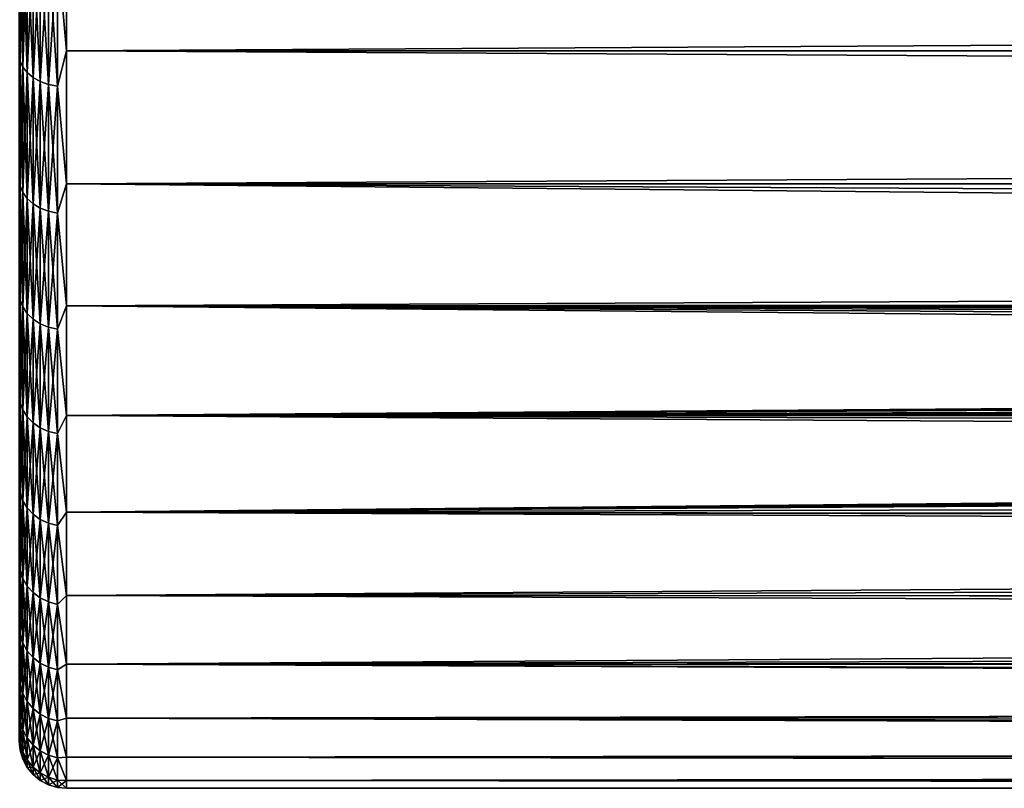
# Model space of a CAD drawing. Header units: metres. Extents: x -150 to 146, y -127 to 82.
# Tile 12 of 256: x -128 to -118, y -23 to -15. Entities that reach past the tile are written whole.
import ezdxf

# ---------------------------------------------------------------- set-up
doc = ezdxf.new("R2010")
doc.units = ezdxf.units.M
doc.layers.add('solid_ELLA_AP_WANNE_SW0001', color=7, linetype='CONTINUOUS')

msp = doc.modelspace()

# ---------------------------------------------------------------- linework, layer by layer
at = {"layer": 'solid_ELLA_AP_WANNE_SW0001'}
for points in [[(-127.990395, -13.8797, -17.832638), (-128, -14.866655, -16.888828), (-128, -13.38063, -18.088911)], [(-127.5, -13.676563, -18.491934), (-127.5, -15.195518, -17.265463), (-127.59697, -14.121062, -18.14274)], [(-127.5, -15.195518, 17.265463), (-127.5, -13.676563, 18.491934), (-127.59697, -14.121062, 18.14274)], [(127.5, -15.195518, -17.265463), (-127.5, -15.195518, -17.265463), (-127.5, -13.676563, -18.491934)], [(127.5, -15.195518, -17.265463), (-127.5, -13.676563, -18.491934), (127.5, -13.676563, -18.491934)], [(127.5, -13.676563, 18.491934), (-127.5, -13.676563, 18.491934), (-127.5, -15.195518, 17.265463)], [(127.5, -15.195518, 17.265463), (127.5, -13.676563, 18.491934), (-127.5, -15.195518, 17.265463)], [(-127.990395, -13.8797, -17.832638), (-127.990395, -15.304901, -16.625555), (-128, -14.866655, -16.888828)], [(-127.990395, -15.304901, 16.625555), (-127.990395, -13.8797, 17.832638), (-128, -14.866546, 16.888926)], [(-127.961899, -15.368489, -16.69463), (-127.990395, -15.304901, -16.625555), (-127.990395, -13.8797, -17.832638)], [(-127.961899, -13.937366, -17.906729), (-127.961899, -15.368489, -16.69463), (-127.990395, -13.8797, -17.832638)], [(-127.961899, -13.937366, 17.906729), (-127.990395, -13.8797, 17.832638), (-127.990395, -15.304901, 16.625555)], [(-127.961899, -15.368489, 16.69463), (-127.961899, -13.937366, 17.906729), (-127.990395, -15.304901, 16.625555)], [(-127.915627, -15.427085, -16.758282), (-127.961899, -15.368489, -16.69463), (-127.961899, -13.937366, -17.906729)], [(-127.915627, -13.990505, -17.975002), (-127.915627, -15.427085, -16.758282), (-127.961899, -13.937366, -17.906729)], [(-127.915627, -13.990505, 17.975002), (-127.961899, -13.937366, 17.906729), (-127.961899, -15.368489, 16.69463)], [(-127.915627, -15.427085, 16.758282), (-127.915627, -13.990505, 17.975002), (-127.961899, -15.368489, 16.69463)], [(-127.853348, -15.478432, -16.814058), (-127.915627, -15.427085, -16.758282), (-127.915627, -13.990505, -17.975002)], [(-127.853348, -14.037071, -18.034828), (-127.853348, -15.478432, -16.814058), (-127.915627, -13.990505, -17.975002)], [(-127.853348, -14.037071, 18.034828), (-127.915627, -13.990505, 17.975002), (-127.915627, -15.427085, 16.758282)], [(-127.853348, -15.478432, 16.814058), (-127.853348, -14.037071, 18.034828), (-127.915627, -15.427085, 16.758282)], [(-127.777458, -15.520553, -16.859814), (-127.853348, -15.478432, -16.814058), (-127.853348, -14.037071, -18.034828)], [(-127.777458, -14.07527, -18.083906), (-127.777458, -15.520553, -16.859814), (-127.853348, -14.037071, -18.034828)], [(-127.777458, -14.07527, 18.083906), (-127.853348, -14.037071, 18.034828), (-127.853348, -15.478432, 16.814058)], [(-127.777458, -15.520553, 16.859814), (-127.777458, -14.07527, 18.083906), (-127.853348, -15.478432, 16.814058)], [(-127.690887, -15.551826, -16.893785), (-127.777458, -15.520553, -16.859814), (-127.777458, -14.07527, -18.083906)], [(-127.690887, -14.103631, -18.120344), (-127.690887, -15.551826, -16.893785), (-127.777458, -14.07527, -18.083906)], [(-127.690887, -14.103631, 18.120344), (-127.777458, -14.07527, 18.083906), (-127.777458, -15.520553, 16.859814)], [(-127.690887, -15.551826, 16.893785), (-127.690887, -14.103631, 18.120344), (-127.777458, -15.520553, 16.859814)], [(-127.59697, -15.571047, -16.914665), (-127.690887, -15.551826, -16.893785), (-127.690887, -14.103631, -18.120344)], [(-127.59697, -14.121062, -18.14274), (-127.59697, -15.571047, -16.914665), (-127.690887, -14.103631, -18.120344)], [(-127.59697, -14.121062, 18.14274), (-127.690887, -14.103631, 18.120344), (-127.690887, -15.551826, 16.893785)], [(-127.59697, -15.571047, 16.914665), (-127.59697, -14.121062, 18.14274), (-127.690887, -15.551826, 16.893785)], [(-127.5, -15.195518, -17.265463), (-127.59697, -15.571047, -16.914665), (-127.59697, -14.121062, -18.14274)], [(-127.5, -15.195518, 17.265463), (-127.59697, -14.121062, 18.14274), (-127.59697, -15.571047, 16.914665)], [(-127.990395, -15.304901, 16.625555), (-128, -14.866546, 16.888926), (-128, -16.245403, 15.567173)], [(-127.990395, -15.304901, -16.625555), (-128, -16.245504, -15.567067), (-128, -14.866655, -16.888828)], [(-127.5, -15.195518, -17.265463), (-127.5, -16.60499, -15.914594), (-127.59697, -15.571047, -16.914665)], [(-127.5, -16.60499, 15.914594), (-127.5, -15.195518, 17.265463), (-127.59697, -15.571047, 16.914665)], [(127.5, -16.60499, -15.914594), (-127.5, -16.60499, -15.914594), (-127.5, -15.195518, -17.265463)], [(127.5, -16.60499, -15.914594), (-127.5, -15.195518, -17.265463), (127.5, -15.195518, -17.265463)], [(127.5, -15.195518, 17.265463), (-127.5, -15.195518, 17.265463), (-127.5, -16.60499, 15.914594)], [(127.5, -16.60499, 15.914594), (127.5, -15.195518, 17.265463), (-127.5, -16.60499, 15.914594)], [(-127.990395, -15.304901, -16.625555), (-127.990395, -16.625555, -15.304901), (-128, -16.245504, -15.567067)], [(-127.990395, -16.625555, 15.304901), (-127.990395, -15.304901, 16.625555), (-128, -16.245403, 15.567173)], [(-127.961899, -16.69463, -15.368489), (-127.990395, -16.625555, -15.304901), (-127.990395, -15.304901, -16.625555)], [(-127.961899, -15.368489, -16.69463), (-127.961899, -16.69463, -15.368489), (-127.990395, -15.304901, -16.625555)], [(-127.961899, -15.368489, 16.69463), (-127.990395, -15.304901, 16.625555), (-127.990395, -16.625555, 15.304901)], [(-127.961899, -16.69463, 15.368489), (-127.961899, -15.368489, 16.69463), (-127.990395, -16.625555, 15.304901)], [(-127.915627, -16.758282, -15.427085), (-127.961899, -16.69463, -15.368489), (-127.961899, -15.368489, -16.69463)], [(-127.915627, -15.427085, -16.758282), (-127.915627, -16.758282, -15.427085), (-127.961899, -15.368489, -16.69463)], [(-127.915627, -15.427085, 16.758282), (-127.961899, -15.368489, 16.69463), (-127.961899, -16.69463, 15.368489)], [(-127.915627, -16.758282, 15.427085), (-127.915627, -15.427085, 16.758282), (-127.961899, -16.69463, 15.368489)], [(-127.853348, -16.814058, -15.478432), (-127.915627, -16.758282, -15.427085), (-127.915627, -15.427085, -16.758282)], [(-127.853348, -15.478432, -16.814058), (-127.853348, -16.814058, -15.478432), (-127.915627, -15.427085, -16.758282)], [(-127.853348, -15.478432, 16.814058), (-127.915627, -15.427085, 16.758282), (-127.915627, -16.758282, 15.427085)], [(-127.853348, -16.814058, 15.478432), (-127.853348, -15.478432, 16.814058), (-127.915627, -16.758282, 15.427085)], [(-127.777458, -16.859814, -15.520553), (-127.853348, -16.814058, -15.478432), (-127.853348, -15.478432, -16.814058)], [(-127.777458, -15.520553, -16.859814), (-127.777458, -16.859814, -15.520553), (-127.853348, -15.478432, -16.814058)], [(-127.777458, -15.520553, 16.859814), (-127.853348, -15.478432, 16.814058), (-127.853348, -16.814058, 15.478432)], [(-127.777458, -16.859814, 15.520553), (-127.777458, -15.520553, 16.859814), (-127.853348, -16.814058, 15.478432)], [(-127.690887, -16.893785, -15.551826), (-127.777458, -16.859814, -15.520553), (-127.777458, -15.520553, -16.859814)], [(-127.690887, -15.551826, -16.893785), (-127.690887, -16.893785, -15.551826), (-127.777458, -15.520553, -16.859814)], [(-127.690887, -15.551826, 16.893785), (-127.777458, -15.520553, 16.859814), (-127.777458, -16.859814, 15.520553)], [(-127.690887, -16.893785, 15.551826), (-127.690887, -15.551826, 16.893785), (-127.777458, -16.859814, 15.520553)], [(-127.59697, -16.914665, -15.571047), (-127.690887, -16.893785, -15.551826), (-127.690887, -15.551826, -16.893785)], [(-127.59697, -15.571047, -16.914665), (-127.59697, -16.914665, -15.571047), (-127.690887, -15.551826, -16.893785)], [(-127.59697, -15.571047, 16.914665), (-127.690887, -15.551826, 16.893785), (-127.690887, -16.893785, 15.551826)], [(-127.59697, -16.914665, 15.571047), (-127.59697, -15.571047, 16.914665), (-127.690887, -16.893785, 15.551826)], [(-127.5, -16.60499, -15.914594), (-127.59697, -16.914665, -15.571047), (-127.59697, -15.571047, -16.914665)], [(-127.5, -16.60499, 15.914594), (-127.59697, -15.571047, 16.914665), (-127.59697, -16.914665, 15.571047)], [(-127.990395, -16.625555, 15.304901), (-128, -16.245403, 15.567173), (-128, -17.507206, 14.133212)], [(-127.990395, -16.625555, -15.304901), (-128, -17.507299, -14.133098), (-128, -16.245504, -15.567067)], [(-127.990395, -16.625555, -15.304901), (-127.990395, -17.832638, -13.8797), (-128, -17.507299, -14.133098)], [(-127.990395, -17.832638, 13.8797), (-127.990395, -16.625555, 15.304901), (-128, -17.507206, 14.133212)], [(-127.961899, -17.906729, -13.937366), (-127.990395, -17.832638, -13.8797), (-127.990395, -16.625555, -15.304901)], [(-127.961899, -16.69463, -15.368489), (-127.961899, -17.906729, -13.937366), (-127.990395, -16.625555, -15.304901)], [(-127.961899, -16.69463, 15.368489), (-127.990395, -16.625555, 15.304901), (-127.990395, -17.832638, 13.8797)], [(-127.5, -16.60499, -15.914594), (-127.5, -17.894823, -14.449059), (-127.59697, -16.914665, -15.571047)], [(-127.5, -17.894823, 14.449059), (-127.5, -16.60499, 15.914594), (-127.59697, -16.914665, 15.571047)], [(-0.849473, -17.815647, -14.546571), (-127.5, -17.894823, -14.449059), (-127.5, -16.60499, -15.914594)], [(127.5, -17.894823, -14.449059), (-127.5, -16.60499, -15.914594), (127.5, -16.60499, -15.914594)], [(0.820615, -17.814821, -14.547583), (-127.5, -16.60499, -15.914594), (127.5, -17.894823, -14.449059)], [(-0.849473, -17.815647, -14.546571), (-127.5, -16.60499, -15.914594), (0.820615, -17.814821, -14.547583)], [(127.5, -16.60499, 15.914594), (-127.5, -16.60499, 15.914594), (-127.5, -17.894823, 14.449059)], [(127.5, -17.894823, 14.449059), (127.5, -16.60499, 15.914594), (-127.5, -17.894823, 14.449059)], [(-127.961899, -17.906729, 13.937366), (-127.961899, -16.69463, 15.368489), (-127.990395, -17.832638, 13.8797)], [(-127.915627, -17.975002, -13.990505), (-127.961899, -17.906729, -13.937366), (-127.961899, -16.69463, -15.368489)], [(-127.915627, -16.758282, -15.427085), (-127.915627, -17.975002, -13.990505), (-127.961899, -16.69463, -15.368489)], [(-127.915627, -16.758282, 15.427085), (-127.961899, -16.69463, 15.368489), (-127.961899, -17.906729, 13.937366)], [(-127.915627, -17.975002, 13.990505), (-127.915627, -16.758282, 15.427085), (-127.961899, -17.906729, 13.937366)], [(-127.853348, -18.034828, -14.037071), (-127.915627, -17.975002, -13.990505), (-127.915627, -16.758282, -15.427085)], [(-127.853348, -16.814058, -15.478432), (-127.853348, -18.034828, -14.037071), (-127.915627, -16.758282, -15.427085)], [(-127.853348, -16.814058, 15.478432), (-127.915627, -16.758282, 15.427085), (-127.915627, -17.975002, 13.990505)], [(-127.853348, -18.034828, 14.037071), (-127.853348, -16.814058, 15.478432), (-127.915627, -17.975002, 13.990505)], [(-127.777458, -18.083906, -14.07527), (-127.853348, -18.034828, -14.037071), (-127.853348, -16.814058, -15.478432)], [(-127.777458, -16.859814, -15.520553), (-127.777458, -18.083906, -14.07527), (-127.853348, -16.814058, -15.478432)], [(-127.777458, -16.859814, 15.520553), (-127.853348, -16.814058, 15.478432), (-127.853348, -18.034828, 14.037071)], [(-127.777458, -18.083906, 14.07527), (-127.777458, -16.859814, 15.520553), (-127.853348, -18.034828, 14.037071)], [(-127.690887, -18.120344, -14.103631), (-127.777458, -18.083906, -14.07527), (-127.777458, -16.859814, -15.520553)], [(-127.690887, -16.893785, -15.551826), (-127.690887, -18.120344, -14.103631), (-127.777458, -16.859814, -15.520553)], [(-127.690887, -16.893785, 15.551826), (-127.777458, -16.859814, 15.520553), (-127.777458, -18.083906, 14.07527)], [(-127.690887, -18.120344, 14.103631), (-127.690887, -16.893785, 15.551826), (-127.777458, -18.083906, 14.07527)], [(-127.59697, -18.14274, -14.121062), (-127.690887, -18.120344, -14.103631), (-127.690887, -16.893785, -15.551826)], [(-127.59697, -16.914665, -15.571047), (-127.59697, -18.14274, -14.121062), (-127.690887, -16.893785, -15.551826)], [(-127.59697, -16.914665, 15.571047), (-127.690887, -16.893785, 15.551826), (-127.690887, -18.120344, 14.103631)], [(-127.59697, -18.14274, 14.121062), (-127.59697, -16.914665, 15.571047), (-127.690887, -18.120344, 14.103631)], [(-127.5, -17.894823, -14.449059), (-127.59697, -18.14274, -14.121062), (-127.59697, -16.914665, -15.571047)], [(-127.5, -17.894823, 14.449059), (-127.59697, -16.914665, 15.571047), (-127.59697, -18.14274, 14.121062)], [(-127.990395, -17.832638, 13.8797), (-128, -17.507206, 14.133212), (-128, -18.642855, 12.59738)], [(-127.990395, -17.832638, -13.8797), (-128, -18.642937, -12.597259), (-128, -17.507299, -14.133098)], [(-127.990395, -17.832638, -13.8797), (-127.990395, -18.917908, -12.359686), (-128, -18.642937, -12.597259)], [(-127.990395, -18.917908, 12.359686), (-127.990395, -17.832638, 13.8797), (-128, -18.642855, 12.59738)], [(-127.961899, -18.996506, -12.411037), (-127.990395, -18.917908, -12.359686), (-127.990395, -17.832638, -13.8797)], [(-127.961899, -17.906729, -13.937366), (-127.961899, -18.996506, -12.411037), (-127.990395, -17.832638, -13.8797)], [(-127.961899, -17.906729, 13.937366), (-127.990395, -17.832638, 13.8797), (-127.990395, -18.917908, 12.359686)], [(-127.961899, -18.996506, 12.411037), (-127.961899, -17.906729, 13.937366), (-127.990395, -18.917908, 12.359686)], [(-127.915627, -19.068935, -12.458357), (-127.961899, -18.996506, -12.411037), (-127.961899, -17.906729, -13.937366)], [(-127.915627, -17.975002, -13.990505), (-127.915627, -19.068935, -12.458357), (-127.961899, -17.906729, -13.937366)], [(-127.915627, -17.975002, 13.990505), (-127.961899, -17.906729, 13.937366), (-127.961899, -18.996506, 12.411037)], [(-127.5, -17.894823, -14.449059), (-127.5, -19.055721, -12.87942), (-127.59697, -18.14274, -14.121062)], [(-127.5, -19.055721, 12.87942), (-127.5, -17.894823, 14.449059), (-127.59697, -18.14274, 14.121062)], [(-2.514448, -17.909796, -14.430497), (-127.5, -17.894823, -14.449059), (-0.849473, -17.815647, -14.546571)], [(-8.707953, -19.010338, -12.946313), (-127.5, -19.055721, -12.87942), (-127.5, -17.894823, -14.449059)], [(-4.154085, -18.092091, -14.201276), (-127.5, -17.894823, -14.449059), (-2.514448, -17.909796, -14.430497)], [(-5.744767, -18.346716, -13.87076), (-127.5, -17.894823, -14.449059), (-4.154085, -18.092091, -14.201276)], [(-7.270601, -18.661518, -13.444246), (-127.5, -17.894823, -14.449059), (-5.744767, -18.346716, -13.87076)], [(-8.707953, -19.010338, -12.946313), (-127.5, -17.894823, -14.449059), (-7.270601, -18.661518, -13.444246)], [(-3.202313, -18.13368, 14.148131), (-127.5, -17.894823, 14.449059), (-127.5, -19.055721, 12.87942)], [(-3.202313, -18.13368, 14.148131), (127.5, -17.894823, 14.449059), (-127.5, -17.894823, 14.449059)], [(-127.915627, -19.068935, 12.458357), (-127.915627, -17.975002, 13.990505), (-127.961899, -18.996506, 12.411037)], [(-127.853348, -19.132402, -12.499823), (-127.915627, -19.068935, -12.458357), (-127.915627, -17.975002, -13.990505)], [(-127.853348, -18.034828, -14.037071), (-127.853348, -19.132402, -12.499823), (-127.915627, -17.975002, -13.990505)], [(-127.853348, -18.034828, 14.037071), (-127.915627, -17.975002, 13.990505), (-127.915627, -19.068935, 12.458357)], [(-127.853348, -19.132402, 12.499823), (-127.853348, -18.034828, 14.037071), (-127.915627, -19.068935, 12.458357)], [(-127.777458, -19.184467, -12.533838), (-127.853348, -19.132402, -12.499823), (-127.853348, -18.034828, -14.037071)], [(-127.777458, -18.083906, -14.07527), (-127.777458, -19.184467, -12.533838), (-127.853348, -18.034828, -14.037071)], [(-127.777458, -18.083906, 14.07527), (-127.853348, -18.034828, 14.037071), (-127.853348, -19.132402, 12.499823)], [(-127.777458, -19.184467, 12.533838), (-127.777458, -18.083906, 14.07527), (-127.853348, -19.132402, 12.499823)], [(-127.690887, -19.223124, -12.559093), (-127.777458, -19.184467, -12.533838), (-127.777458, -18.083906, -14.07527)], [(-127.690887, -18.120344, -14.103631), (-127.690887, -19.223124, -12.559093), (-127.777458, -18.083906, -14.07527)], [(-127.690887, -18.120344, 14.103631), (-127.777458, -18.083906, 14.07527), (-127.777458, -19.184467, 12.533838)], [(-127.690887, -19.223124, 12.559093), (-127.690887, -18.120344, 14.103631), (-127.777458, -19.184467, 12.533838)], [(-127.59697, -19.246881, -12.574615), (-127.690887, -19.223124, -12.559093), (-127.690887, -18.120344, -14.103631)], [(-127.59697, -18.14274, -14.121062), (-127.59697, -19.246881, -12.574615), (-127.690887, -18.120344, -14.103631)], [(-127.59697, -18.14274, 14.121062), (-127.690887, -18.120344, 14.103631), (-127.690887, -19.223124, 12.559093)], [(-127.59697, -19.246881, 12.574615), (-127.59697, -18.14274, 14.121062), (-127.690887, -19.223124, 12.559093)], [(-127.5, -19.055721, -12.87942), (-127.59697, -19.246881, -12.574615), (-127.59697, -18.14274, -14.121062)], [(-127.5, -19.055721, 12.87942), (-127.59697, -18.14274, 14.121062), (-127.59697, -19.246881, 12.574615)], [(-9.597679, -18.242001, 14.008192), (-3.202313, -18.13368, 14.148131), (-127.5, -19.055721, 12.87942)], [(-15.709249, -18.43573, 13.752231), (-9.597679, -18.242001, 14.008192), (-127.5, -19.055721, 12.87942)], [(-21.571894, -18.712225, 13.373579), (-15.709249, -18.43573, 13.752231), (-127.5, -19.055721, 12.87942)], [(-127.990395, -18.917908, 12.359686), (-128, -18.642855, 12.59738), (-128, -19.644127, 10.970793)], [(-127.990395, -18.917908, -12.359686), (-128, -19.644197, -10.970666), (-128, -18.642937, -12.597259)], [(-21.726076, -18.729197, 13.349801), (-21.571894, -18.712225, 13.373579), (-127.5, -19.055721, 12.87942)], [(-21.873104, -18.762886, 13.302409), (-21.726076, -18.729197, 13.349801), (-127.5, -19.055721, 12.87942)], [(-22.013865, -18.81315, 13.231228), (-21.873104, -18.762886, 13.302409), (-127.5, -19.055721, 12.87942)], [(-22.143608, -18.879625, 13.1362), (-22.013865, -18.81315, 13.231228), (-127.5, -19.055721, 12.87942)], [(-127.990395, -18.917908, -12.359686), (-127.990395, -19.873947, -10.755242), (-128, -19.644197, -10.970666)], [(-127.990395, -19.873947, 10.755242), (-127.990395, -18.917908, 12.359686), (-128, -19.644127, 10.970793)], [(-127.961899, -19.95652, -10.799928), (-127.990395, -19.873947, -10.755242), (-127.990395, -18.917908, -12.359686)], [(-127.961899, -18.996506, -12.411037), (-127.961899, -19.95652, -10.799928), (-127.990395, -18.917908, -12.359686)], [(-127.961899, -18.996506, 12.411037), (-127.990395, -18.917908, 12.359686), (-127.990395, -19.873947, 10.755242)], [(-22.261551, -18.961971, 13.017053), (-22.143608, -18.879625, 13.1362), (-127.5, -19.055721, 12.87942)], [(-127.961899, -19.95652, 10.799928), (-127.961899, -18.996506, 12.411037), (-127.990395, -19.873947, 10.755242)], [(-127.915627, -20.032608, -10.841105), (-127.961899, -19.95652, -10.799928), (-127.961899, -18.996506, -12.411037)], [(-127.915627, -19.068935, -12.458357), (-127.915627, -20.032608, -10.841105), (-127.961899, -18.996506, -12.411037)], [(-127.915627, -19.068935, 12.458357), (-127.961899, -18.996506, 12.411037), (-127.961899, -19.95652, 10.799928)], [(-22.359692, -19.058277, 12.875638), (-22.261551, -18.961971, 13.017053), (-127.5, -19.055721, 12.87942)], [(-10.067733, -19.384523, -12.379025), (-127.5, -19.055721, -12.87942), (-8.707953, -19.010338, -12.946313)], [(-127.915627, -20.032608, 10.841105), (-127.915627, -19.068935, 12.458357), (-127.961899, -19.95652, 10.799928)], [(-127.853348, -20.099283, -10.877189), (-127.915627, -20.032608, -10.841105), (-127.915627, -19.068935, -12.458357)], [(-127.853348, -19.132402, -12.499823), (-127.853348, -20.099283, -10.877189), (-127.915627, -19.068935, -12.458357)], [(-127.853348, -19.132402, 12.499823), (-127.915627, -19.068935, 12.458357), (-127.915627, -20.032608, 10.841105)], [(-127.853348, -20.099283, 10.877189), (-127.853348, -19.132402, 12.499823), (-127.915627, -20.032608, 10.841105)], [(-127.777458, -20.153978, -10.906788), (-127.853348, -20.099283, -10.877189), (-127.853348, -19.132402, -12.499823)], [(-127.777458, -19.184467, -12.533838), (-127.777458, -20.153978, -10.906788), (-127.853348, -19.132402, -12.499823)], [(-127.777458, -19.184467, 12.533838), (-127.853348, -19.132402, 12.499823), (-127.853348, -20.099283, 10.877189)], [(-127.5, -19.055721, -12.87942), (-127.5, -20.079325, -11.216984), (-127.59697, -19.246881, -12.574615)], [(-127.5, -20.079325, 11.216984), (-127.5, -19.055721, 12.87942), (-127.59697, -19.246881, 12.574615)], [(-11.360374, -19.772797, -11.748895), (-127.5, -20.079325, -11.216984), (-127.5, -19.055721, -12.87942)], [(-11.360374, -19.772797, -11.748895), (-127.5, -19.055721, -12.87942), (-10.067733, -19.384523, -12.379025)], [(-22.359692, -19.058277, 12.875638), (-127.5, -19.055721, 12.87942), (-127.5, -20.079325, 11.216984)], [(-22.436403, -19.166756, 12.713594), (-22.359692, -19.058277, 12.875638), (-127.5, -20.079325, 11.216984)], [(-127.777458, -20.153978, 10.906788), (-127.777458, -19.184467, 12.533838), (-127.853348, -20.099283, 10.877189)], [(-127.690887, -20.194588, -10.928764), (-127.777458, -20.153978, -10.906788), (-127.777458, -19.184467, -12.533838)], [(-127.690887, -19.223124, -12.559093), (-127.690887, -20.194588, -10.928764), (-127.777458, -19.184467, -12.533838)], [(-127.690887, -19.223124, 12.559093), (-127.777458, -19.184467, 12.533838), (-127.777458, -20.153978, 10.906788)], [(-127.690887, -20.194588, 10.928764), (-127.690887, -19.223124, 12.559093), (-127.777458, -20.153978, 10.906788)], [(-127.59697, -20.219547, -10.942272), (-127.690887, -20.194588, -10.928764), (-127.690887, -19.223124, -12.559093)], [(-127.59697, -19.246881, -12.574615), (-127.59697, -20.219547, -10.942272), (-127.690887, -19.223124, -12.559093)], [(-127.59697, -19.246881, 12.574615), (-127.690887, -19.223124, 12.559093), (-127.690887, -20.194588, 10.928764)], [(-127.59697, -20.219547, 10.942272), (-127.59697, -19.246881, 12.574615), (-127.690887, -20.194588, 10.928764)], [(-127.5, -20.079325, -11.216984), (-127.59697, -20.219547, -10.942272), (-127.59697, -19.246881, -12.574615)], [(-127.5, -20.079325, 11.216984), (-127.59697, -19.246881, 12.574615), (-127.59697, -20.219547, 10.942272)], [(-22.482635, -19.280209, 12.540874), (-22.436403, -19.166756, 12.713594), (-127.5, -20.079325, 11.216984)], [(-22.482635, -19.280209, 12.540874), (-127.5, -20.079325, 11.216984), (-22.5, -19.399498, 12.355544)], [(-22.5, -20.254341, 10.897567), (-22.5, -19.399498, 12.355544), (-127.5, -20.079325, 11.216984)], [(-127.990395, -19.873947, 10.755242), (-128, -19.644127, 10.970793), (-128, -20.503822, 9.265164)], [(-127.990395, -19.873947, -10.755242), (-128, -20.50388, -9.265035), (-128, -19.644197, -10.970666)], [(-12.607548, -20.171274, -11.050778), (-127.5, -20.079325, -11.216984), (-11.360374, -19.772797, -11.748895)], [(-127.990395, -19.873947, -10.755242), (-127.990395, -20.694229, -9.077331), (-128, -20.50388, -9.265035)], [(-127.990395, -20.694229, 9.077331), (-127.990395, -19.873947, 10.755242), (-128, -20.503822, 9.265164)], [(-127.961899, -20.780209, -9.115045), (-127.990395, -20.694229, -9.077331), (-127.990395, -19.873947, -10.755242)], [(-127.961899, -19.95652, -10.799928), (-127.961899, -20.780209, -9.115045), (-127.990395, -19.873947, -10.755242)], [(-127.961899, -19.95652, 10.799928), (-127.990395, -19.873947, 10.755242), (-127.990395, -20.694229, 9.077331)], [(-127.961899, -20.780209, 9.115045), (-127.961899, -19.95652, 10.799928), (-127.990395, -20.694229, 9.077331)], [(-127.915627, -20.859438, -9.149797), (-127.961899, -20.780209, -9.115045), (-127.961899, -19.95652, -10.799928)], [(-127.915627, -20.032608, -10.841105), (-127.915627, -20.859438, -9.149797), (-127.961899, -19.95652, -10.799928)], [(-127.915627, -20.032608, 10.841105), (-127.961899, -19.95652, 10.799928), (-127.961899, -20.780209, 9.115045)], [(-127.915627, -20.859438, 9.149797), (-127.915627, -20.032608, 10.841105), (-127.961899, -20.780209, 9.115045)], [(-127.853348, -20.928865, -9.180251), (-127.915627, -20.859438, -9.149797), (-127.915627, -20.032608, -10.841105)], [(-127.853348, -20.099283, -10.877189), (-127.853348, -20.928865, -9.180251), (-127.915627, -20.032608, -10.841105)], [(-127.853348, -20.099283, 10.877189), (-127.915627, -20.032608, 10.841105), (-127.915627, -20.859438, 9.149797)], [(-127.5, -20.079325, -11.216984), (-127.5, -20.958256, -9.473729), (-127.59697, -20.219547, -10.942272)], [(-127.5, -20.958256, 9.473729), (-127.5, -20.079325, 11.216984), (-127.59697, -20.219547, 10.942272)], [(-13.813446, -20.573568, -10.282426), (-127.5, -20.958256, -9.473729), (-127.5, -20.079325, -11.216984)], [(-13.813446, -20.573568, -10.282426), (-127.5, -20.079325, -11.216984), (-12.607548, -20.171274, -11.050778)], [(-22.5, -20.254341, 10.897567), (-127.5, -20.079325, 11.216984), (-127.5, -20.958256, 9.473729)], [(-127.853348, -20.928865, 9.180251), (-127.853348, -20.099283, 10.877189), (-127.915627, -20.859438, 9.149797)], [(-127.777458, -20.985819, -9.205234), (-127.853348, -20.928865, -9.180251), (-127.853348, -20.099283, -10.877189)], [(-127.777458, -20.153978, -10.906788), (-127.777458, -20.985819, -9.205234), (-127.853348, -20.099283, -10.877189)], [(-127.777458, -20.153978, 10.906788), (-127.853348, -20.099283, 10.877189), (-127.853348, -20.928865, 9.180251)], [(-127.777458, -20.985819, 9.205234), (-127.777458, -20.153978, 10.906788), (-127.853348, -20.928865, 9.180251)], [(-127.690887, -21.028103, -9.223782), (-127.777458, -20.985819, -9.205234), (-127.777458, -20.153978, -10.906788)], [(-127.690887, -20.194588, -10.928764), (-127.690887, -21.028103, -9.223782), (-127.777458, -20.153978, -10.906788)], [(-127.690887, -20.194588, 10.928764), (-127.777458, -20.153978, 10.906788), (-127.777458, -20.985819, 9.205234)], [(-127.690887, -21.028103, 9.223782), (-127.690887, -20.194588, 10.928764), (-127.777458, -20.985819, 9.205234)], [(-127.59697, -21.054092, -9.235182), (-127.690887, -21.028103, -9.223782), (-127.690887, -20.194588, -10.928764)], [(-127.59697, -20.219547, -10.942272), (-127.59697, -21.054092, -9.235182), (-127.690887, -20.194588, -10.928764)], [(-127.59697, -20.219547, 10.942272), (-127.690887, -20.194588, 10.928764), (-127.690887, -21.028103, 9.223782)], [(-127.59697, -21.054092, 9.235182), (-127.59697, -20.219547, 10.942272), (-127.690887, -21.028103, 9.223782)], [(-127.5, -20.958256, -9.473729), (-127.59697, -21.054092, -9.235182), (-127.59697, -20.219547, -10.942272)], [(-127.5, -20.958256, 9.473729), (-127.59697, -20.219547, 10.942272), (-127.59697, -21.054092, 9.235182)], [(-22.5, -20.99745, 9.386436), (-22.5, -20.254341, 10.897567), (-127.5, -20.958256, 9.473729)], [(-127.990395, -20.694229, 9.077331), (-128, -20.503822, 9.265164), (-128, -21.215811, 7.492619)], [(-127.990395, -20.694229, -9.077331), (-128, -21.21586, -7.49248), (-128, -20.50388, -9.265035)], [(-14.982794, -20.972876, -9.441318), (-127.5, -20.958256, -9.473729), (-13.813446, -20.573568, -10.282426)], [(-127.990395, -20.694229, -9.077331), (-127.990395, -21.373148, -7.337411), (-128, -21.21586, -7.49248)], [(-127.990395, -21.373148, 7.337411), (-127.990395, -20.694229, 9.077331), (-128, -21.215811, 7.492619)], [(-127.961899, -21.461948, -7.367896), (-127.990395, -21.373148, -7.337411), (-127.990395, -20.694229, -9.077331)], [(-127.961899, -20.780209, -9.115045), (-127.961899, -21.461948, -7.367896), (-127.990395, -20.694229, -9.077331)], [(-127.961899, -20.780209, 9.115045), (-127.990395, -20.694229, 9.077331), (-127.990395, -21.373148, 7.337411)], [(-127.961899, -21.461948, 7.367896), (-127.961899, -20.780209, 9.115045), (-127.990395, -21.373148, 7.337411)], [(-127.915627, -21.543776, -7.395988), (-127.961899, -21.461948, -7.367896), (-127.961899, -20.780209, -9.115045)], [(-127.915627, -20.859438, -9.149797), (-127.915627, -21.543776, -7.395988), (-127.961899, -20.780209, -9.115045)], [(-127.915627, -20.859438, 9.149797), (-127.961899, -20.780209, 9.115045), (-127.961899, -21.461948, 7.367896)], [(-127.915627, -21.543776, 7.395988), (-127.915627, -20.859438, 9.149797), (-127.961899, -21.461948, 7.367896)], [(-127.853348, -21.615482, -7.420604), (-127.915627, -21.543776, -7.395988), (-127.915627, -20.859438, -9.149797)], [(-127.853348, -20.928865, -9.180251), (-127.853348, -21.615482, -7.420604), (-127.915627, -20.859438, -9.149797)], [(-127.853348, -20.928865, 9.180251), (-127.915627, -20.859438, 9.149797), (-127.915627, -21.543776, 7.395988)], [(-127.853348, -21.615482, 7.420604), (-127.853348, -20.928865, 9.180251), (-127.915627, -21.543776, 7.395988)], [(-127.777458, -21.674303, -7.440798), (-127.853348, -21.615482, -7.420604), (-127.853348, -20.928865, -9.180251)], [(-127.777458, -20.985819, -9.205234), (-127.777458, -21.674303, -7.440798), (-127.853348, -20.928865, -9.180251)], [(-127.777458, -20.985819, 9.205234), (-127.853348, -20.928865, 9.180251), (-127.853348, -21.615482, 7.420604)], [(-127.777458, -21.674303, 7.440798), (-127.777458, -20.985819, 9.205234), (-127.853348, -21.615482, 7.420604)], [(-127.690887, -21.717976, -7.455791), (-127.777458, -21.674303, -7.440798), (-127.777458, -20.985819, -9.205234)], [(-127.690887, -21.028103, -9.223782), (-127.690887, -21.717976, -7.455791), (-127.777458, -20.985819, -9.205234)], [(-127.690887, -21.028103, 9.223782), (-127.777458, -20.985819, 9.205234), (-127.777458, -21.674303, 7.440798)], [(-127.690887, -21.717976, 7.455791), (-127.690887, -21.028103, 9.223782), (-127.777458, -21.674303, 7.440798)], [(-127.59697, -21.744818, -7.465005), (-127.690887, -21.717976, -7.455791), (-127.690887, -21.028103, -9.223782)], [(-127.59697, -21.054092, -9.235182), (-127.59697, -21.744818, -7.465005), (-127.690887, -21.028103, -9.223782)], [(-127.59697, -21.054092, 9.235182), (-127.690887, -21.028103, 9.223782), (-127.690887, -21.717976, 7.455791)], [(-127.5, -20.958256, -9.473729), (-127.5, -21.686182, -7.662215), (-127.59697, -21.054092, -9.235182)], [(-127.5, -21.686182, 7.662215), (-127.5, -20.958256, 9.473729), (-127.59697, -21.054092, 9.235182)], [(-16.107552, -21.359171, -8.53146), (-127.5, -21.686182, -7.662215), (-127.5, -20.958256, -9.473729)], [(-16.107552, -21.359171, -8.53146), (-127.5, -20.958256, -9.473729), (-14.982794, -20.972876, -9.441318)], [(-22.5, -20.99745, 9.386436), (-127.5, -20.958256, 9.473729), (-127.5, -21.686182, 7.662215)], [(-22.5, -21.629675, 7.819971), (-22.5, -20.99745, 9.386436), (-127.5, -21.686182, 7.662215)], [(-127.59697, -21.744818, 7.465005), (-127.59697, -21.054092, 9.235182), (-127.690887, -21.717976, 7.455791)], [(-127.5, -21.686182, -7.662215), (-127.59697, -21.744818, -7.465005), (-127.59697, -21.054092, -9.235182)], [(-127.5, -21.686182, 7.662215), (-127.59697, -21.054092, 9.235182), (-127.59697, -21.744818, 7.465005)], [(-127.990395, -21.373148, 7.337411), (-128, -21.215811, 7.492619), (-128, -21.774809, 5.666369)], [(-127.990395, -21.373148, -7.337411), (-128, -21.774843, -5.666233), (-128, -21.21586, -7.49248)], [(-127.990395, -21.373148, -7.337411), (-127.990395, -21.906067, -5.547369), (-128, -21.774843, -5.666233)], [(-127.990395, -21.906067, 5.547369), (-127.990395, -21.373148, 7.337411), (-128, -21.774809, 5.666369)], [(-127.961899, -21.99708, -5.570417), (-127.990395, -21.906067, -5.547369), (-127.990395, -21.373148, -7.337411)], [(-127.961899, -21.461948, -7.367896), (-127.961899, -21.99708, -5.570417), (-127.990395, -21.373148, -7.337411)], [(-127.961899, -21.461948, 7.367896), (-127.990395, -21.373148, 7.337411), (-127.990395, -21.906067, 5.547369)], [(-17.184296, -21.723913, -7.554576), (-127.5, -21.686182, -7.662215), (-16.107552, -21.359171, -8.53146)], [(-127.961899, -21.99708, 5.570417), (-127.961899, -21.461948, 7.367896), (-127.990395, -21.906067, 5.547369)], [(-127.915627, -22.08095, -5.591656), (-127.961899, -21.99708, -5.570417), (-127.961899, -21.461948, -7.367896)], [(-127.915627, -21.543776, -7.395988), (-127.915627, -22.08095, -5.591656), (-127.961899, -21.461948, -7.367896)], [(-127.915627, -21.543776, 7.395988), (-127.961899, -21.461948, 7.367896), (-127.961899, -21.99708, 5.570417)], [(-127.915627, -22.08095, 5.591656), (-127.915627, -21.543776, 7.395988), (-127.961899, -21.99708, 5.570417)], [(-127.853348, -22.154442, -5.610267), (-127.915627, -22.08095, -5.591656), (-127.915627, -21.543776, -7.395988)], [(-127.853348, -21.615482, -7.420604), (-127.853348, -22.154442, -5.610267), (-127.915627, -21.543776, -7.395988)], [(-127.853348, -21.615482, 7.420604), (-127.915627, -21.543776, 7.395988), (-127.915627, -22.08095, 5.591656)], [(-127.853348, -22.154442, 5.610267), (-127.853348, -21.615482, 7.420604), (-127.915627, -22.08095, 5.591656)], [(-127.777458, -22.214731, -5.625534), (-127.853348, -22.154442, -5.610267), (-127.853348, -21.615482, -7.420604)], [(-127.777458, -21.674303, -7.440798), (-127.777458, -22.214731, -5.625534), (-127.853348, -21.615482, -7.420604)], [(-127.777458, -21.674303, 7.440798), (-127.853348, -21.615482, 7.420604), (-127.853348, -22.154442, 5.610267)], [(-22.5, -22.144468, 6.214238), (-22.5, -21.629675, 7.819971), (-127.5, -21.686182, 7.662215)], [(-127.777458, -22.214731, 5.625534), (-127.777458, -21.674303, 7.440798), (-127.853348, -22.154442, 5.610267)], [(-127.690887, -22.259493, -5.636869), (-127.777458, -22.214731, -5.625534), (-127.777458, -21.674303, -7.440798)], [(-127.690887, -21.717976, -7.455791), (-127.690887, -22.259493, -5.636869), (-127.777458, -21.674303, -7.440798)], [(-127.690887, -21.717976, 7.455791), (-127.777458, -21.674303, 7.440798), (-127.777458, -22.214731, 5.625534)], [(-127.690887, -22.259493, 5.636869), (-127.690887, -21.717976, 7.455791), (-127.777458, -22.214731, 5.625534)], [(-127.59697, -22.287004, -5.643836), (-127.690887, -22.259493, -5.636869), (-127.690887, -21.717976, -7.455791)], [(-127.59697, -21.744818, -7.465005), (-127.59697, -22.287004, -5.643836), (-127.690887, -21.717976, -7.455791)], [(-127.59697, -21.744818, 7.465005), (-127.690887, -21.717976, 7.455791), (-127.690887, -22.259493, 5.636869)], [(-127.59697, -22.287004, 5.643836), (-127.59697, -21.744818, 7.465005), (-127.690887, -22.259493, 5.636869)], [(-127.5, -21.686182, -7.662215), (-127.5, -22.257858, -5.795496), (-127.59697, -21.744818, -7.465005)], [(-127.5, -22.257858, 5.795496), (-127.5, -21.686182, 7.662215), (-127.59697, -21.744818, 7.465005)], [(-127.5, -22.257858, -5.795496), (-127.59697, -22.287004, -5.643836), (-127.59697, -21.744818, -7.465005)], [(-127.5, -22.257858, 5.795496), (-127.59697, -21.744818, 7.465005), (-127.59697, -22.287004, 5.643836)], [(-18.208632, -22.058531, -6.513155), (-127.5, -22.257858, -5.795496), (-127.5, -21.686182, -7.662215)], [(-18.208632, -22.058531, -6.513155), (-127.5, -21.686182, -7.662215), (-17.184296, -21.723913, -7.554576)], [(-22.5, -22.144468, 6.214238), (-127.5, -21.686182, 7.662215), (-127.5, -22.257858, 5.795496)], [(-127.990395, -21.906067, 5.547369), (-128, -21.774809, 5.666369), (-128, -22.176945, 3.799082)], [(-127.990395, -21.906067, -5.547369), (-128, -22.17697, -3.798935), (-128, -21.774843, -5.666233)], [(-127.990395, -21.906067, -5.547369), (-127.990395, -22.289345, -3.719434), (-128, -22.17697, -3.798935)], [(-127.990395, -22.289345, 3.719434), (-127.990395, -21.906067, 5.547369), (-128, -22.176945, 3.799082)], [(-127.961899, -22.38195, -3.734887), (-127.990395, -22.289345, -3.719434), (-127.990395, -21.906067, -5.547369)], [(-127.961899, -21.99708, -5.570417), (-127.961899, -22.38195, -3.734887), (-127.990395, -21.906067, -5.547369)], [(-127.961899, -21.99708, 5.570417), (-127.990395, -21.906067, 5.547369), (-127.990395, -22.289345, 3.719434)], [(-127.961899, -22.38195, 3.734887), (-127.961899, -21.99708, 5.570417), (-127.990395, -22.289345, 3.719434)], [(-127.915627, -22.467287, -3.749127), (-127.961899, -22.38195, -3.734887), (-127.961899, -21.99708, -5.570417)], [(-127.915627, -22.08095, -5.591656), (-127.915627, -22.467287, -3.749127), (-127.961899, -21.99708, -5.570417)], [(-127.915627, -22.08095, 5.591656), (-127.961899, -21.99708, 5.570417), (-127.961899, -22.38195, 3.734887)], [(-19.177395, -22.355015, -5.40863), (-127.5, -22.257858, -5.795496), (-18.208632, -22.058531, -6.513155)], [(-127.990395, -22.289345, 3.719434), (-128, -22.176945, 3.799082), (-128, -22.41926, 1.904368)], [(-127.990395, -22.289345, -3.719434), (-128, -22.419271, -1.90425), (-128, -22.17697, -3.798935)], [(-127.915627, -22.467287, 3.749127), (-127.915627, -22.08095, 5.591656), (-127.961899, -22.38195, 3.734887)], [(-127.853348, -22.542067, -3.761606), (-127.915627, -22.467287, -3.749127), (-127.915627, -22.08095, -5.591656)], [(-127.853348, -22.154442, -5.610267), (-127.853348, -22.542067, -3.761606), (-127.915627, -22.08095, -5.591656)], [(-127.853348, -22.154442, 5.610267), (-127.915627, -22.08095, 5.591656), (-127.915627, -22.467287, 3.749127)], [(-127.853348, -22.542067, 3.761606), (-127.853348, -22.154442, 5.610267), (-127.915627, -22.467287, 3.749127)], [(-127.777458, -22.603409, -3.771842), (-127.853348, -22.542067, -3.761606), (-127.853348, -22.154442, -5.610267)], [(-127.777458, -22.214731, -5.625534), (-127.777458, -22.603409, -3.771842), (-127.853348, -22.154442, -5.610267)], [(-127.777458, -22.214731, 5.625534), (-127.853348, -22.154442, 5.610267), (-127.853348, -22.542067, 3.761606)], [(-22.5, -22.540775, 4.572713), (-22.5, -22.144468, 6.214238), (-127.5, -22.257858, 5.795496)], [(-127.777458, -22.603409, 3.771842), (-127.777458, -22.214731, 5.625534), (-127.853348, -22.542067, 3.761606)], [(-127.690887, -22.648954, -3.779442), (-127.777458, -22.603409, -3.771842), (-127.777458, -22.214731, -5.625534)], [(-127.690887, -22.259493, -5.636869), (-127.690887, -22.648954, -3.779442), (-127.777458, -22.214731, -5.625534)], [(-127.690887, -22.259493, 5.636869), (-127.777458, -22.214731, 5.625534), (-127.777458, -22.603409, 3.771842)], [(-127.690887, -22.648954, 3.779442), (-127.690887, -22.259493, 5.636869), (-127.777458, -22.603409, 3.771842)], [(-127.59697, -22.676947, -3.784113), (-127.690887, -22.648954, -3.779442), (-127.690887, -22.259493, -5.636869)], [(-127.59697, -22.287004, -5.643836), (-127.59697, -22.676947, -3.784113), (-127.690887, -22.259493, -5.636869)], [(-127.59697, -22.287004, 5.643836), (-127.690887, -22.259493, 5.636869), (-127.690887, -22.648954, 3.779442)], [(-127.5, -22.257858, -5.795496), (-127.5, -22.669167, -3.887019), (-127.59697, -22.287004, -5.643836)], [(-127.5, -22.669167, 3.887019), (-127.5, -22.257858, 5.795496), (-127.59697, -22.287004, 5.643836)], [(-20.087326, -22.605167, -4.243392), (-127.5, -22.669167, -3.887019), (-127.5, -22.257858, -5.795496)], [(-20.087326, -22.605167, -4.243392), (-127.5, -22.257858, -5.795496), (-19.177395, -22.355015, -5.40863)], [(-22.5, -22.540775, 4.572713), (-127.5, -22.257858, 5.795496), (-127.5, -22.669167, 3.887019)], [(-127.990395, -22.289345, -3.719434), (-127.990395, -22.520363, -1.866091), (-128, -22.419271, -1.90425)], [(-127.990395, -22.520363, 1.866091), (-127.990395, -22.289345, 3.719434), (-128, -22.41926, 1.904368)], [(-127.961899, -22.61393, -1.873844), (-127.990395, -22.520363, -1.866091), (-127.990395, -22.289345, -3.719434)], [(-127.961899, -22.38195, -3.734887), (-127.961899, -22.61393, -1.873844), (-127.990395, -22.289345, -3.719434)], [(-127.961899, -22.38195, 3.734887), (-127.990395, -22.289345, 3.719434), (-127.990395, -22.520363, 1.866091)], [(-127.961899, -22.61393, 1.873844), (-127.961899, -22.38195, 3.734887), (-127.990395, -22.520363, 1.866091)], [(-127.915627, -22.70015, -1.880988), (-127.961899, -22.61393, -1.873844), (-127.961899, -22.38195, -3.734887)], [(-127.915627, -22.467287, -3.749127), (-127.915627, -22.70015, -1.880988), (-127.961899, -22.38195, -3.734887)], [(-127.915627, -22.467287, 3.749127), (-127.961899, -22.38195, 3.734887), (-127.961899, -22.61393, 1.873844)], [(-127.59697, -22.676947, 3.784113), (-127.59697, -22.287004, 5.643836), (-127.690887, -22.648954, 3.779442)], [(-127.5, -22.669167, -3.887019), (-127.59697, -22.676947, -3.784113), (-127.59697, -22.287004, -5.643836)], [(-127.5, -22.669167, 3.887019), (-127.59697, -22.287004, 5.643836), (-127.59697, -22.676947, 3.784113)], [(-127.990395, -22.520363, 1.866091), (-128, -22.41926, 1.904368), (-128, -22.5)], [(-127.990395, -22.597546), (-128, -22.5), (-128, -22.419271, -1.90425)], [(-127.990395, -22.520363, -1.866091), (-127.990395, -22.597546), (-128, -22.419271, -1.90425)], [(-127.915627, -22.70015, 1.880988), (-127.915627, -22.467287, 3.749127), (-127.961899, -22.61393, 1.873844)], [(-127.853348, -22.775705, -1.887249), (-127.915627, -22.70015, -1.880988), (-127.915627, -22.467287, -3.749127)], [(-127.853348, -22.542067, -3.761606), (-127.853348, -22.775705, -1.887249), (-127.915627, -22.467287, -3.749127)], [(-127.853348, -22.542067, 3.761606), (-127.915627, -22.467287, 3.749127), (-127.915627, -22.70015, 1.880988)], [(-127.990395, -22.520363, 1.866091), (-128, -22.5), (-127.990395, -22.597546)], [(-127.961899, -22.691433), (-127.990395, -22.597546), (-127.990395, -22.520363, -1.866091)], [(-127.961899, -22.61393, 1.873844), (-127.990395, -22.520363, 1.866091), (-127.990395, -22.597546)], [(-127.961899, -22.61393, -1.873844), (-127.961899, -22.691433), (-127.990395, -22.520363, -1.866091)], [(-127.853348, -22.775705, 1.887249), (-127.853348, -22.542067, 3.761606), (-127.915627, -22.70015, 1.880988)], [(-127.777458, -22.837683, -1.892384), (-127.853348, -22.775705, -1.887249), (-127.853348, -22.542067, -3.761606)], [(-127.777458, -22.603409, -3.771842), (-127.777458, -22.837683, -1.892384), (-127.853348, -22.542067, -3.761606)], [(-127.777458, -22.603409, 3.771842), (-127.853348, -22.542067, 3.761606), (-127.853348, -22.775705, 1.887249)], [(-22.5, -22.814709, 2.913799), (-22.5, -22.540775, 4.572713), (-127.5, -22.669167, 3.887019)], [(-127.961899, -22.61393, 1.873844), (-127.990395, -22.597546), (-127.961899, -22.691433)], [(-127.915627, -22.777948), (-127.961899, -22.691433), (-127.961899, -22.61393, -1.873844)], [(-127.915627, -22.70015, 1.880988), (-127.961899, -22.61393, 1.873844), (-127.961899, -22.691433)], [(-127.915627, -22.70015, -1.880988), (-127.915627, -22.777948), (-127.961899, -22.61393, -1.873844)], [(-127.915627, -22.70015, 1.880988), (-127.961899, -22.691433), (-127.915627, -22.777948)], [(-127.777458, -22.837683, 1.892384), (-127.777458, -22.603409, 3.771842), (-127.853348, -22.775705, 1.887249)], [(-127.690887, -22.883699, -1.896197), (-127.777458, -22.837683, -1.892384), (-127.777458, -22.603409, -3.771842)], [(-127.690887, -22.648954, -3.779442), (-127.690887, -22.883699, -1.896197), (-127.777458, -22.603409, -3.771842)], [(-127.690887, -22.648954, 3.779442), (-127.777458, -22.603409, 3.771842), (-127.777458, -22.837683, 1.892384)], [(-127.690887, -22.883699, 1.896197), (-127.690887, -22.648954, 3.779442), (-127.777458, -22.837683, 1.892384)], [(-127.59697, -22.911983, -1.898541), (-127.690887, -22.883699, -1.896197), (-127.690887, -22.648954, -3.779442)], [(-127.59697, -22.676947, -3.784113), (-127.59697, -22.911983, -1.898541), (-127.690887, -22.648954, -3.779442)], [(-127.59697, -22.676947, 3.784113), (-127.690887, -22.648954, 3.779442), (-127.690887, -22.883699, 1.896197)], [(-127.59697, -22.911983, 1.898541), (-127.59697, -22.676947, 3.784113), (-127.690887, -22.883699, 1.896197)], [(-127.5, -22.669167, -3.887019), (-127.5, -22.917143, -1.950536), (-127.59697, -22.676947, -3.784113)], [(-127.5, -22.917143, 1.950536), (-127.5, -22.669167, 3.887019), (-127.59697, -22.676947, 3.784113)], [(-127.5, -22.917143, -1.950536), (-127.59697, -22.911983, -1.898541), (-127.59697, -22.676947, -3.784113)], [(-127.5, -22.917143, 1.950536), (-127.59697, -22.676947, 3.784113), (-127.59697, -22.911983, 1.898541)], [(-20.93174, -22.80073, -3.021051), (-127.5, -22.669167, -3.887019), (-20.087326, -22.605167, -4.243392)], [(-20.93174, -22.80073, -3.021051), (-127.5, -22.917143, -1.950536), (-127.5, -22.669167, -3.887019)], [(-22.5, -22.814709, 2.913799), (-127.5, -22.669167, 3.887019), (-127.5, -22.917143, 1.950536)], [(-127.853348, -22.853762), (-127.915627, -22.777948), (-127.915627, -22.70015, -1.880988)], [(-127.853348, -22.775705, 1.887249), (-127.915627, -22.70015, 1.880988), (-127.915627, -22.777948)], [(-127.853348, -22.775705, -1.887249), (-127.853348, -22.853762), (-127.915627, -22.70015, -1.880988)], [(-127.853348, -22.775705, 1.887249), (-127.915627, -22.777948), (-127.853348, -22.853762)], [(-127.777458, -22.915953), (-127.853348, -22.853762), (-127.853348, -22.775705, -1.887249)], [(-127.777458, -22.837683, 1.892384), (-127.853348, -22.775705, 1.887249), (-127.853348, -22.853762)], [(-127.777458, -22.837683, -1.892384), (-127.777458, -22.915953), (-127.853348, -22.775705, -1.887249)], [(-20.93174, -22.80073, -3.021051), (-21.709074, -22.933601, -1.746404), (-127.5, -22.917143, -1.950536)], [(-127.777458, -22.837683, 1.892384), (-127.853348, -22.853762), (-127.777458, -22.915953)], [(-127.690887, -22.962128), (-127.777458, -22.915953), (-127.777458, -22.837683, -1.892384)], [(-127.690887, -22.883699, 1.896197), (-127.777458, -22.837683, 1.892384), (-127.777458, -22.915953)], [(-127.690887, -22.883699, -1.896197), (-127.690887, -22.962128), (-127.777458, -22.837683, -1.892384)], [(-127.690887, -22.883699, 1.896197), (-127.777458, -22.915953), (-127.690887, -22.962128)], [(-127.59697, -22.990507), (-127.690887, -22.962128), (-127.690887, -22.883699, -1.896197)], [(-127.59697, -22.911983, 1.898541), (-127.690887, -22.883699, 1.896197), (-127.690887, -22.962128)], [(-127.59697, -22.911983, -1.898541), (-127.59697, -22.990507), (-127.690887, -22.883699, -1.896197)], [(-22.5, -22.966816, 1.235044), (-22.5, -22.814709, 2.913799), (-127.5, -22.917143, 1.950536)], [(-127.59697, -22.911983, 1.898541), (-127.690887, -22.962128), (-127.59697, -22.990507)], [(-127.5, -23, 0), (-127.59697, -22.990507), (-127.59697, -22.911983, -1.898541)], [(-127.5, -22.917143, 1.950536), (-127.59697, -22.911983, 1.898541), (-127.59697, -22.990507)], [(-127.5, -22.917143, -1.950536), (-127.5, -23, 0), (-127.59697, -22.911983, -1.898541)], [(-127.5, -22.917143, 1.950536), (-127.59697, -22.990507), (-127.5, -23, 0)], [(-22.371447, -23, 0), (-127.5, -23, 0), (-127.5, -22.917143, -1.950536)], [(-22.5, -22.966816, 1.235044), (-127.5, -22.917143, 1.950536), (-127.5, -23, 0)], [(-22.212505, -22.992149, -0.600896), (-22.371447, -23, 0), (-127.5, -22.917143, -1.950536)], [(-21.992069, -22.969587, -1.182383), (-127.5, -22.917143, -1.950536), (-21.709074, -22.933601, -1.746404)], [(-22.212505, -22.992149, -0.600896), (-127.5, -22.917143, -1.950536), (-21.992069, -22.969587, -1.182383)], [(-22.467827, -22.991776, 0.615019), (-22.5, -22.966816, 1.235044), (-127.5, -23, 0)], [(-22.371447, -23, 0), (-22.467827, -22.991776, 0.615019), (-127.5, -23, 0)]]:
    msp.add_3dface(points, dxfattribs=at)

doc.saveas('drawing.dxf')
